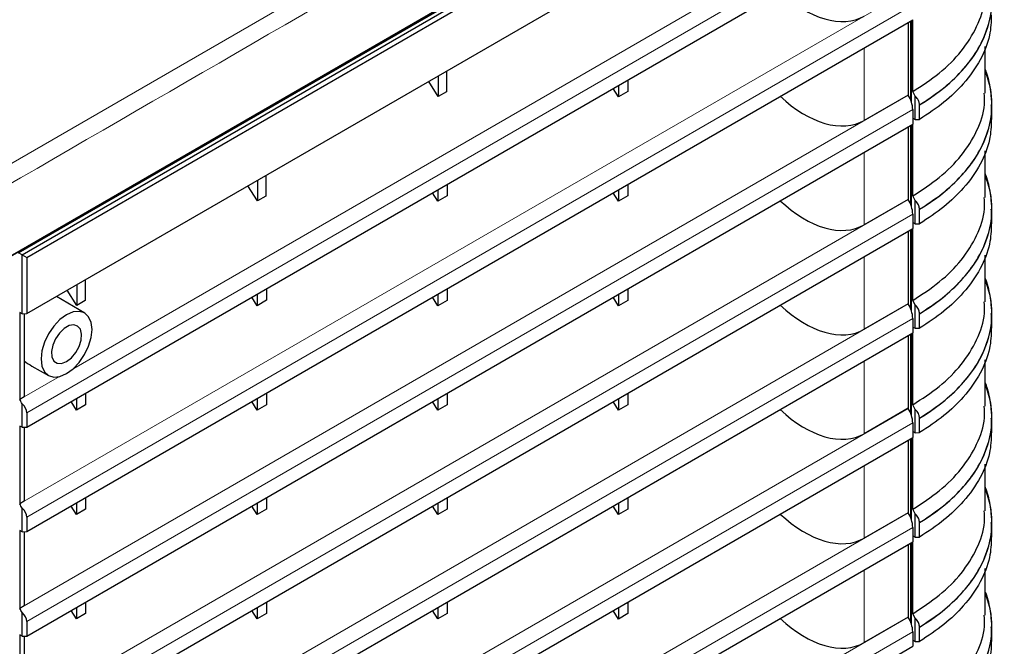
# Model space of a CAD drawing. Header units: millimetres. Extents: x 0 to 1118, y 0 to 864.
# Tile 113 of 117: x 953 to 983, y 656 to 676. Entities that reach past the tile are written whole.
import ezdxf

# ---------------------------------------------------------------- set-up
doc = ezdxf.new("R2010")
doc.units = ezdxf.units.MM

msp = doc.modelspace()

# ---------------------------------------------------------------- linework, layer by layer
at = {"color": 7, "linetype": 'Continuous', "lineweight": 25}
for p, q in [((980.004, 684.2916), (897.9796, 636.94)), ((897.9113, 636.9005), (979.9357, 684.2522)), ((952.6432, 668.4558), (979.7589, 684.1093)), ((952.7524, 668.3963), (979.865, 684.0481)), ((952.8938, 668.3146), (979.9357, 683.9256)), ((952.8938, 666.5999), (978.5922, 681.4353)), ((952.8938, 663.1376), (979.9357, 678.7485)), ((952.8938, 659.9531), (979.9357, 675.564)), ((979.9009, 673.035), (979.9009, 675.544)), ((979.9345, 673.3731), (979.9345, 675.5633)), ((979.7943, 675.4824), (979.7943, 673.2675)), ((979.8659, 675.5237), (979.8659, 673.1303)), ((982.1484, 673.3285), (982.1484, 674.7497)), ((965.4541, 673.8508), (965.4541, 673.22)), ((965.7087, 673.9978), (965.7087, 673.367)), ((965.4541, 673.22), (965.1617, 673.682)), ((970.9554, 673.2114), (970.7918, 673.4699)), ((970.9554, 673.5643), (970.9554, 673.2114)), ((971.2383, 673.7276), (971.2383, 673.3746)), ((965.7087, 673.367), (965.4541, 673.22)), ((971.2383, 673.3746), (970.9554, 673.2114)), ((979.7943, 673.2675), (978.4508, 672.4919)), ((979.7953, 673.2658), (979.7943, 673.2675)), ((980.0069, 673.2337), (979.9345, 673.3731)), ((980.0069, 672.5228), (980.0069, 673.2337)), ((980.1457, 672.9667), (980.1423, 672.9667)), ((980.1457, 672.5256), (980.1457, 672.9667)), ((982.3508, 672.5239), (982.3508, 672.9651)), ((979.9357, 672.8206), (979.9357, 672.3795)), ((979.9357, 672.561), (980.0069, 672.5228)), ((952.8938, 656.7686), (979.9357, 672.3795)), ((979.7943, 672.2979), (979.7943, 670.083)), ((979.8659, 672.3392), (979.8659, 669.9458)), ((979.9009, 669.8505), (979.9009, 672.3594)), ((979.9345, 670.1885), (979.9345, 672.3788)), ((980.0069, 672.5228), (980.1457, 672.5256)), ((982.1484, 670.144), (982.1484, 671.5652)), ((960.1933, 670.8138), (960.1933, 670.183)), ((959.9387, 670.0361), (959.6462, 670.498)), ((959.9387, 670.6669), (959.9387, 670.0361)), ((965.7228, 670.5436), (965.7228, 670.1907)), ((971.2383, 670.5431), (971.2383, 670.1901)), ((960.1933, 670.183), (959.9387, 670.0361)), ((965.44, 670.0274), (965.2763, 670.2859)), ((965.44, 670.3804), (965.44, 670.0274)), ((965.7228, 670.1907), (965.44, 670.0274)), ((970.9554, 670.0269), (970.7918, 670.2854)), ((970.9554, 670.3798), (970.9554, 670.0269)), ((971.2383, 670.1901), (970.9554, 670.0269)), ((980.0069, 670.0492), (979.9345, 670.1885)), ((979.7943, 670.083), (978.4508, 669.3074)), ((979.7953, 670.0813), (979.7943, 670.083)), ((980.0069, 669.3383), (980.0069, 670.0492)), ((979.9357, 669.6361), (979.9357, 669.195)), ((980.1457, 669.7822), (980.1423, 669.7822)), ((980.1457, 669.3411), (980.1457, 669.7822)), ((982.3508, 669.3394), (982.3508, 669.7806)), ((979.9357, 669.3765), (980.0069, 669.3383)), ((980.0069, 669.3383), (980.1457, 669.3411)), ((952.8938, 653.5841), (979.9357, 669.195)), ((979.7943, 669.1134), (979.7943, 666.8984)), ((979.8659, 669.1547), (979.8659, 666.7612)), ((979.9009, 666.666), (979.9009, 669.1749)), ((979.9345, 667.004), (979.9345, 669.1943)), ((952.7499, 668.3963), (952.6432, 668.4558)), ((952.7499, 668.3963), (952.7524, 668.3963)), ((952.7499, 666.5985), (952.7499, 668.3963)), ((952.7524, 668.3963), (952.8938, 668.3146)), ((982.1484, 666.9595), (982.1484, 668.3807)), ((952.8938, 668.3146), (952.8938, 666.5999)), ((954.4233, 667.4829), (954.4233, 666.8521)), ((954.6778, 667.6298), (954.6778, 666.999)), ((954.6625, 666.6191), (953.8054, 667.1262)), ((954.4233, 666.8521), (954.1308, 667.314)), ((959.9246, 667.1964), (959.9246, 666.8434)), ((960.2074, 667.3596), (960.2074, 667.0067)), ((965.44, 667.1958), (965.44, 666.8429)), ((965.7228, 667.3591), (965.7228, 667.0061)), ((970.9554, 667.1953), (970.9554, 666.8423)), ((971.2383, 667.3586), (971.2383, 667.0056)), ((954.6778, 666.999), (954.4233, 666.8521)), ((959.9246, 666.8434), (959.7609, 667.1019)), ((960.2074, 667.0067), (959.9246, 666.8434)), ((965.44, 666.8429), (965.2763, 667.1014)), ((965.7228, 667.0061), (965.44, 666.8429)), ((970.9554, 666.8423), (970.7918, 667.1008)), ((971.2383, 667.0056), (970.9554, 666.8423)), ((979.7943, 666.8984), (978.4508, 666.1229)), ((979.7953, 666.8968), (979.7943, 666.8984)), ((980.0069, 666.8647), (979.9345, 667.004)), ((980.0069, 666.1537), (980.0069, 666.8647)), ((952.7499, 666.5985), (952.6803, 666.6359)), ((952.6803, 666.6359), (952.6803, 663.9816)), ((952.7499, 666.5985), (952.8938, 666.5999)), ((952.82, 666.5992), (952.82, 664.0623)), ((980.1457, 666.5977), (980.1423, 666.5977)), ((980.1457, 666.1566), (980.1457, 666.5977)), ((982.3508, 666.1549), (982.3508, 666.596)), ((979.9357, 666.4516), (979.9357, 666.0105)), ((952.8938, 650.3995), (979.9357, 666.0105)), ((979.7943, 665.9289), (979.7943, 663.7139)), ((979.8659, 665.9702), (979.8659, 663.5767)), ((979.9009, 663.4815), (979.9009, 665.9904)), ((979.9345, 663.8195), (979.9345, 666.0098)), ((979.9357, 666.192), (980.0069, 666.1537)), ((980.0069, 666.1537), (980.1457, 666.1566)), ((982.1484, 663.775), (982.1484, 665.1962)), ((953.0523, 665.0011), (953.5626, 664.7138)), ((954.692, 664.1757), (954.692, 663.8227)), ((960.2074, 664.1751), (960.2074, 663.8222)), ((965.7228, 664.1746), (965.7228, 663.8216)), ((971.2383, 664.1741), (971.2383, 663.8211)), ((952.82, 664.0623), (952.6803, 663.9816)), ((952.7499, 663.1347), (952.7499, 663.8517)), ((954.4091, 663.6594), (954.2455, 663.9179)), ((954.4091, 664.0124), (954.4091, 663.6594)), ((954.692, 663.8227), (954.4091, 663.6594)), ((959.9246, 663.6589), (959.7609, 663.9174)), ((959.9246, 664.0119), (959.9246, 663.6589)), ((960.2074, 663.8222), (959.9246, 663.6589)), ((965.44, 663.6584), (965.2763, 663.9169)), ((965.44, 664.0113), (965.44, 663.6584)), ((965.7228, 663.8216), (965.44, 663.6584)), ((970.9554, 663.6578), (970.7918, 663.9163)), ((970.9554, 664.0108), (970.9554, 663.6578)), ((971.2383, 663.8211), (970.9554, 663.6578)), ((980.0069, 663.6802), (979.9345, 663.8195)), ((952.8938, 663.5787), (952.8938, 663.1376)), ((979.7943, 663.7139), (978.4508, 662.9383)), ((979.7953, 663.7122), (979.7943, 663.7139)), ((980.0069, 662.9692), (980.0069, 663.6802)), ((979.9357, 663.2671), (979.9357, 662.826)), ((980.1457, 663.4132), (980.1423, 663.4132)), ((980.1457, 662.9721), (980.1457, 663.4132)), ((982.3508, 662.9704), (982.3508, 663.4115)), ((952.7499, 663.1347), (952.6803, 663.1707)), ((952.6803, 663.1707), (952.6803, 660.7971)), ((952.7499, 663.1347), (952.8938, 663.1376)), ((952.82, 663.1361), (952.82, 660.8777)), ((979.9357, 663.0075), (980.0069, 662.9692)), ((980.0069, 662.9692), (980.1457, 662.9721)), ((952.8938, 647.215), (979.9357, 662.826)), ((979.7943, 662.7443), (979.7943, 660.5294)), ((979.8659, 662.7857), (979.8659, 660.3922)), ((979.9009, 660.2969), (979.9009, 662.8059)), ((979.9345, 660.635), (979.9345, 662.8253)), ((982.1484, 660.5905), (982.1484, 662.0117)), ((952.82, 660.8777), (952.6803, 660.7971)), ((954.4091, 660.8279), (954.4091, 660.4749)), ((954.692, 660.9911), (954.692, 660.6382)), ((959.9246, 660.8273), (959.9246, 660.4744)), ((960.2074, 660.9906), (960.2074, 660.6376)), ((965.44, 660.8268), (965.44, 660.4738)), ((965.7228, 660.9901), (965.7228, 660.6371)), ((970.9554, 660.8263), (970.9554, 660.4733)), ((971.2383, 660.9896), (971.2383, 660.6366)), ((952.7499, 659.9502), (952.7499, 660.6672)), ((954.4091, 660.4749), (954.2455, 660.7334)), ((954.692, 660.6382), (954.4091, 660.4749)), ((959.9246, 660.4744), (959.7609, 660.7329)), ((960.2074, 660.6376), (959.9246, 660.4744)), ((965.44, 660.4738), (965.2763, 660.7323)), ((965.7228, 660.6371), (965.44, 660.4738)), ((970.9554, 660.4733), (970.7918, 660.7318)), ((971.2383, 660.6366), (970.9554, 660.4733)), ((979.7943, 660.5294), (978.4508, 659.7538)), ((979.7953, 660.5277), (979.7943, 660.5294)), ((980.0069, 660.4957), (979.9345, 660.635)), ((952.8938, 660.3942), (952.8938, 659.9531)), ((980.0069, 659.7847), (980.0069, 660.4957)), ((980.1457, 660.2287), (980.1423, 660.2287)), ((980.1457, 659.7876), (980.1457, 660.2287)), ((982.3508, 659.7859), (982.3508, 660.227)), ((952.7499, 659.9502), (952.6803, 659.9862)), ((952.6803, 659.9862), (952.6803, 657.6126)), ((952.7499, 659.9502), (952.8938, 659.9531)), ((952.82, 659.9516), (952.82, 657.6932)), ((979.9357, 660.0826), (979.9357, 659.6415)), ((952.8938, 644.0305), (979.9357, 659.6415)), ((979.9009, 657.1124), (979.9009, 659.6214)), ((979.9345, 657.4505), (979.9345, 659.6408)), ((979.9357, 659.823), (980.0069, 659.7847)), ((980.0069, 659.7847), (980.1457, 659.7876)), ((979.7943, 659.5598), (979.7943, 657.3449)), ((979.8659, 659.6012), (979.8659, 657.2077)), ((982.1484, 657.406), (982.1484, 658.8272)), ((952.82, 657.6932), (952.6803, 657.6126)), ((954.4091, 657.2904), (954.2455, 657.5489)), ((954.4091, 657.6434), (954.4091, 657.2904)), ((954.692, 657.8066), (954.692, 657.4537)), ((959.9246, 657.2899), (959.7609, 657.5484)), ((959.9246, 657.6428), (959.9246, 657.2899)), ((960.2074, 657.8061), (960.2074, 657.4531)), ((965.44, 657.2893), (965.2763, 657.5478)), ((965.44, 657.6423), (965.44, 657.2893)), ((965.7228, 657.8056), (965.7228, 657.4526)), ((970.9554, 657.2888), (970.7918, 657.5473)), ((970.9554, 657.6418), (970.9554, 657.2888)), ((971.2383, 657.8051), (971.2383, 657.4521)), ((952.7499, 656.7657), (952.7499, 657.4827)), ((952.8938, 657.2097), (952.8938, 656.7686)), ((954.692, 657.4537), (954.4091, 657.2904)), ((960.2074, 657.4531), (959.9246, 657.2899)), ((965.7228, 657.4526), (965.44, 657.2893)), ((971.2383, 657.4521), (970.9554, 657.2888)), ((979.7943, 657.3449), (978.4508, 656.5693)), ((979.7953, 657.3432), (979.7943, 657.3449)), ((980.0069, 657.3112), (979.9345, 657.4505)), ((980.0069, 656.6002), (980.0069, 657.3112)), ((980.1457, 657.0442), (980.1423, 657.0442)), ((980.1457, 656.6031), (980.1457, 657.0442)), ((982.3508, 656.6014), (982.3508, 657.0425)), ((952.7499, 656.7657), (952.6803, 656.8017)), ((952.6803, 656.8017), (952.6803, 654.4281)), ((952.7499, 656.7657), (952.8938, 656.7686)), ((952.82, 656.7671), (952.82, 654.5087)), ((979.9357, 656.8981), (979.9357, 656.457)), ((979.9357, 656.6385), (980.0069, 656.6002)), ((952.8938, 640.846), (979.9357, 656.457)), ((980.0069, 656.6002), (980.1457, 656.6031))]:
    msp.add_line(p, q, dxfattribs=at)
at = {"color": 7, "linetype": 'Continuous', "lineweight": 18}
for p, q in [((952.8938, 663.5787), (979.9357, 679.1897)), ((954.3278, 664.9327), (977.2249, 678.1509)), ((952.82, 660.8777), (979.7953, 676.4503)), ((952.8938, 660.3942), (979.9357, 676.0052)), ((978.4508, 674.7068), (978.4508, 672.4919)), ((952.82, 657.6932), (979.7953, 673.2658)), ((952.8938, 657.2097), (979.9357, 672.8206)), ((978.4508, 671.5223), (978.4508, 669.3074)), ((952.82, 654.5087), (979.7953, 670.0813)), ((952.8938, 654.0252), (979.9357, 669.6361)), ((978.4508, 668.3378), (978.4508, 666.1229)), ((952.82, 651.3242), (979.7953, 666.8968)), ((952.8938, 650.8407), (979.9357, 666.4516)), ((978.4508, 665.1533), (978.4508, 662.9383)), ((952.82, 664.0623), (953.8904, 664.6802)), ((952.82, 648.1397), (979.7953, 663.7122)), ((952.8938, 647.6562), (979.9357, 663.2671)), ((978.4508, 661.9688), (978.4508, 659.7538)), ((952.82, 644.9552), (979.7953, 660.5277)), ((952.8938, 644.4717), (979.9357, 660.0826)), ((978.4508, 658.7843), (978.4508, 656.5693)), ((952.82, 641.7707), (979.7953, 657.3432)), ((952.8938, 641.2871), (979.9357, 656.8981))]:
    msp.add_line(p, q, dxfattribs=at)
at = {"color": 7, "linetype": 'Continuous', "lineweight": 18, "flags": 128}
msp.add_lwpolyline([(897.6937, 639.5877), (906.3894, 644.6073), (915.0845, 649.6269), (961.0604, 676.1682), (970.3903, 681.5542), (979.7197, 686.9404)], dxfattribs=at)
at = {"color": 7, "linetype": 'Continuous', "lineweight": 25, "flags": 128}
for points in [[(954.1091, 664.7702), (954.3104, 664.917), (954.498, 665.1151), (954.6591, 665.3508), (954.7827, 665.6082), (954.8604, 665.8697), (954.8869, 666.1174), (954.8604, 666.3346), (954.7827, 666.5064), (954.6591, 666.6211), (954.498, 666.6708), (954.3104, 666.6522), (954.1091, 666.5666), (953.9078, 666.4198), (953.7202, 666.2218), (953.5591, 665.986), (953.4355, 665.7287), (953.3578, 665.4672), (953.3313, 665.2194), (953.3578, 665.0022), (953.4355, 664.8305), (953.5591, 664.7158), (953.7202, 664.6661), (953.9078, 664.6846), (954.1091, 664.7702)], [(954.1091, 665.1377), (954.2584, 665.2526), (954.3914, 665.4126), (954.4939, 665.6003), (954.5547, 665.7953), (954.5672, 665.9767), (954.53, 666.1246), (954.4473, 666.2231), (954.3279, 666.2615), (954.1848, 666.2356), (954.0335, 666.1483), (953.8904, 666.0089), (953.771, 665.8327), (953.6882, 665.6386), (953.6511, 665.4478), (953.6636, 665.2809), (953.7243, 665.156), (953.8268, 665.0866), (953.9599, 665.0803), (954.1091, 665.1377)]]:
    msp.add_lwpolyline(points, dxfattribs=at)
at = {"color": 7, "linetype": 'Continuous', "lineweight": 25}
for centre in [(979.0569, 672.7882), (979.0569, 669.6037), (979.0569, 666.4192), (979.0569, 663.2347), (979.0569, 660.0502), (979.0569, 656.8657)]:
    msp.add_arc(centre, 0.8793, 2.11353, 32.89338, dxfattribs=at)
for centre, major_axis, ratio, start_param, end_param in [((974.3496, 676.151), (8.0012, -0.0021), 0.5771119, 5.5227254, 6.4961665), ((976.7537, 678.4206), (-1.7457, 2.7145), 0.6067114, 1.9588938, 3.112478), ((974.3496, 672.9665), (8.0012, -0.0021), 0.5771119, 5.5227254, 6.4961665), ((976.7537, 675.2361), (-1.7457, 2.7145), 0.6067114, 1.9588938, 3.112478), ((974.3496, 669.782), (8.0012, -0.0021), 0.5771119, 5.5227254, 6.4961665), ((976.7537, 672.0516), (-1.7457, 2.7145), 0.6067114, 1.9588938, 3.112478), ((974.3496, 666.5975), (8.0012, -0.0021), 0.5771119, 5.5227254, 6.4961665), ((976.7537, 668.8671), (-1.7457, 2.7145), 0.6067114, 1.9588938, 3.112478), ((952.9754, 666.3317), (-0.8932, 1.4035), 0.5463387, 2.147793, 2.3456229), ((974.3496, 663.4129), (8.0012, -0.0021), 0.5771119, 5.5227254, 6.4961665), ((952.3914, 663.7785), (-0.308, 0.515), 0.5873687, 4.5090559, 4.7557935), ((952.0453, 663.5787), (0.8485, 0), 0.5773815, 0, 0.5910205), ((976.7537, 665.6826), (-1.7457, 2.7145), 0.6067114, 1.9588938, 3.112478), ((974.3496, 660.2284), (8.0012, -0.0021), 0.5771119, 5.5227254, 6.4961665), ((952.3914, 660.594), (-0.308, 0.515), 0.5873687, 4.5090559, 4.7557935), ((952.0453, 660.3942), (0.8485, 0), 0.5773815, 0, 0.5910205), ((976.7537, 662.498), (-1.7457, 2.7145), 0.6067114, 1.9588938, 3.112478), ((974.3496, 657.0439), (8.0012, -0.0021), 0.5771119, 5.5227254, 6.4961665), ((952.3914, 657.4095), (-0.308, 0.515), 0.5873687, 4.5090559, 4.7557935), ((952.0453, 657.2097), (0.8485, 0), 0.5773815, 0, 0.5910205), ((976.7537, 659.3135), (-1.7457, 2.7145), 0.6067114, 1.9588938, 3.112478)]:
    msp.add_ellipse(centre, major_axis=major_axis, ratio=ratio, start_param=start_param, end_param=end_param, dxfattribs=at)
for points, knots in [([(966.0102, 692.8516), (965.9621, 692.8242), (965.4326, 692.5216), (964.026, 691.7129), (960.5964, 689.7367), (952.0184, 684.7801), (940.7074, 678.2532), (931.4743, 672.9227), (927.8659, 670.8395)], [0, 0, 0, 0, 0.0038066, 0.0419554, 0.1102274, 0.2738826, 0.716226, 1, 1, 1, 1]), ([(979.9345, 673.3731), (980.215, 673.5561), (980.7904, 673.9318), (981.4554, 674.6039), (981.9181, 675.3558), (982.1491, 676.0068), (982.1232, 676.3965), (982.1155, 676.5128)], [0, 0, 0, 0, 0.2108495, 0.4326094, 0.663409, 0.8996072, 1, 1, 1, 1]), ([(980.1423, 672.9667), (980.3791, 673.1222), (980.8631, 673.4401), (981.4501, 673.9936), (981.9221, 674.6073), (982.2215, 675.2718), (982.3615, 675.7956), (982.3353, 676.0912), (982.3297, 676.1543)], [0, 0, 0, 0, 0.1764995, 0.360727, 0.5516239, 0.7475134, 0.9461057, 1, 1, 1, 1]), ([(982.3337, 675.709), (982.3266, 675.5021), (982.3108, 675.0393), (982.021, 674.328), (981.5398, 673.6417), (980.9101, 673.0302), (980.4023, 672.695), (980.1457, 672.5256)], [0, 0, 0, 0, 0.17658186, 0.39505938, 0.61987298, 0.80794264, 1, 1, 1, 1]), ([(982.3483, 672.9648), (982.3438, 673.0913), (982.3355, 673.3209), (982.2758, 673.6416), (982.2125, 673.8791), (982.1641, 674.0123), (982.1484, 674.0555)], [0, 0, 0, 0, 0.3441987, 0.6249649, 0.8783291, 1, 1, 1, 1]), ([(979.9345, 670.1885), (980.215, 670.3716), (980.7904, 670.7472), (981.4554, 671.4194), (981.9181, 672.1713), (982.1491, 672.8223), (982.1232, 673.212), (982.1155, 673.3283)], [0, 0, 0, 0, 0.2108495, 0.43260936, 0.66340903, 0.89960724, 1, 1, 1, 1]), ([(980.1423, 672.9667), (980.1382, 673.0026), (980.1291, 673.0835), (980.0705, 673.173), (980.0209, 673.2204), (980.0069, 673.2337)], [0, 0, 0, 0, 0.364708, 0.8211553, 1, 1, 1, 1]), ([(980.1423, 669.7822), (980.3791, 669.9377), (980.8631, 670.2555), (981.4501, 670.8091), (981.9221, 671.4228), (982.2215, 672.0873), (982.3615, 672.6111), (982.3353, 672.9067), (982.3297, 672.9697)], [0, 0, 0, 0, 0.1764995, 0.360727, 0.5516239, 0.7475134, 0.9461057, 1, 1, 1, 1]), ([(982.3337, 672.5244), (982.3266, 672.3176), (982.3108, 671.8548), (982.021, 671.1435), (981.5398, 670.4572), (980.9101, 669.8457), (980.4023, 669.5105), (980.1457, 669.3411)], [0, 0, 0, 0, 0.17658186, 0.39505938, 0.61987298, 0.80794264, 1, 1, 1, 1]), ([(982.3483, 669.7803), (982.3438, 669.9067), (982.3355, 670.1364), (982.2758, 670.4571), (982.2125, 670.6946), (982.1641, 670.8278), (982.1484, 670.871)], [0, 0, 0, 0, 0.3441987, 0.6249649, 0.8783291, 1, 1, 1, 1]), ([(979.9345, 667.004), (980.215, 667.1871), (980.7904, 667.5627), (981.4554, 668.2349), (981.9181, 668.9868), (982.1491, 669.6378), (982.1232, 670.0275), (982.1155, 670.1438)], [0, 0, 0, 0, 0.2108495, 0.43260936, 0.66340903, 0.89960724, 1, 1, 1, 1]), ([(980.1423, 669.7822), (980.1382, 669.8181), (980.1291, 669.899), (980.0705, 669.9885), (980.0209, 670.0359), (980.0069, 670.0492)], [0, 0, 0, 0, 0.364708, 0.8211553, 1, 1, 1, 1]), ([(980.1423, 666.5977), (980.3791, 666.7532), (980.8631, 667.071), (981.4501, 667.6245), (981.9221, 668.2383), (982.2215, 668.9027), (982.3615, 669.4266), (982.3353, 669.7221), (982.3297, 669.7852)], [0, 0, 0, 0, 0.17649946, 0.36072698, 0.55162387, 0.74751342, 0.94610569, 1, 1, 1, 1]), ([(982.3337, 669.3399), (982.3266, 669.1331), (982.3108, 668.6703), (982.021, 667.959), (981.5398, 667.2727), (980.9101, 666.6612), (980.4023, 666.326), (980.1457, 666.1566)], [0, 0, 0, 0, 0.1765819, 0.3950594, 0.619873, 0.8079426, 1, 1, 1, 1]), ([(982.3483, 666.5958), (982.3438, 666.7222), (982.3355, 666.9519), (982.2758, 667.2726), (982.2125, 667.5101), (982.1641, 667.6433), (982.1484, 667.6865)], [0, 0, 0, 0, 0.3441987, 0.6249649, 0.8783291, 1, 1, 1, 1]), ([(979.9345, 663.8195), (980.215, 664.0026), (980.7904, 664.3782), (981.4554, 665.0504), (981.9181, 665.8023), (982.1491, 666.4532), (982.1232, 666.843), (982.1155, 666.9593)], [0, 0, 0, 0, 0.2108495, 0.4326094, 0.663409, 0.8996072, 1, 1, 1, 1]), ([(980.1423, 666.5977), (980.1382, 666.6336), (980.1291, 666.7145), (980.0705, 666.804), (980.0209, 666.8513), (980.0069, 666.8647)], [0, 0, 0, 0, 0.364708, 0.8211553, 1, 1, 1, 1]), ([(980.1423, 663.4132), (980.3791, 663.5687), (980.8631, 663.8865), (981.4501, 664.44), (981.9221, 665.0538), (982.2215, 665.7182), (982.3615, 666.2421), (982.3353, 666.5376), (982.3297, 666.6007)], [0, 0, 0, 0, 0.1764995, 0.360727, 0.5516239, 0.7475134, 0.9461057, 1, 1, 1, 1]), ([(982.3337, 666.1554), (982.3266, 665.9486), (982.3108, 665.4858), (982.021, 664.7745), (981.5398, 664.0882), (980.9101, 663.4767), (980.4023, 663.1415), (980.1457, 662.9721)], [0, 0, 0, 0, 0.1765819, 0.3950594, 0.619873, 0.8079426, 1, 1, 1, 1]), ([(982.3483, 663.4113), (982.3438, 663.5377), (982.3355, 663.7673), (982.2758, 664.088), (982.2125, 664.3256), (982.1641, 664.4588), (982.1484, 664.502)], [0, 0, 0, 0, 0.3441987, 0.6249649, 0.8783291, 1, 1, 1, 1]), ([(979.9345, 660.635), (980.215, 660.8181), (980.7904, 661.1937), (981.4554, 661.8659), (981.9181, 662.6178), (982.1491, 663.2687), (982.1232, 663.6585), (982.1155, 663.7747)], [0, 0, 0, 0, 0.2108495, 0.4326094, 0.663409, 0.8996072, 1, 1, 1, 1]), ([(980.1423, 663.4132), (980.1382, 663.4491), (980.1291, 663.53), (980.0705, 663.6194), (980.0209, 663.6668), (980.0069, 663.6802)], [0, 0, 0, 0, 0.36470798, 0.8211553, 1, 1, 1, 1]), ([(980.1423, 660.2287), (980.3791, 660.3842), (980.8631, 660.702), (981.4501, 661.2555), (981.9221, 661.8693), (982.2215, 662.5337), (982.3615, 663.0575), (982.3353, 663.3531), (982.3297, 663.4162)], [0, 0, 0, 0, 0.1764995, 0.360727, 0.5516239, 0.7475134, 0.9461057, 1, 1, 1, 1]), ([(982.3337, 662.9709), (982.3266, 662.7641), (982.3108, 662.3012), (982.021, 661.59), (981.5398, 660.9036), (980.9101, 660.2922), (980.4023, 659.957), (980.1457, 659.7876)], [0, 0, 0, 0, 0.1765819, 0.3950594, 0.619873, 0.8079426, 1, 1, 1, 1]), ([(982.3483, 660.2268), (982.3438, 660.3532), (982.3355, 660.5828), (982.2758, 660.9035), (982.2125, 661.1411), (982.1641, 661.2743), (982.1484, 661.3175)], [0, 0, 0, 0, 0.3441987, 0.6249649, 0.8783291, 1, 1, 1, 1]), ([(979.9345, 657.4505), (980.215, 657.6336), (980.7904, 658.0092), (981.4554, 658.6814), (981.9181, 659.4333), (982.1491, 660.0842), (982.1232, 660.474), (982.1155, 660.5902)], [0, 0, 0, 0, 0.2108495, 0.4326094, 0.663409, 0.8996072, 1, 1, 1, 1]), ([(980.1423, 660.2287), (980.1382, 660.2646), (980.1291, 660.3454), (980.0705, 660.4349), (980.0209, 660.4823), (980.0069, 660.4957)], [0, 0, 0, 0, 0.36470798, 0.8211553, 1, 1, 1, 1]), ([(980.1423, 657.0442), (980.3791, 657.1997), (980.8631, 657.5175), (981.4501, 658.071), (981.9221, 658.6848), (982.2215, 659.3492), (982.3615, 659.873), (982.3353, 660.1686), (982.3297, 660.2317)], [0, 0, 0, 0, 0.1764995, 0.360727, 0.5516239, 0.7475134, 0.9461057, 1, 1, 1, 1]), ([(982.3337, 659.7864), (982.3266, 659.5795), (982.3108, 659.1167), (982.021, 658.4055), (981.5398, 657.7191), (980.9101, 657.1077), (980.4023, 656.7724), (980.1457, 656.6031)], [0, 0, 0, 0, 0.1765819, 0.3950594, 0.619873, 0.8079426, 1, 1, 1, 1]), ([(982.3483, 657.0422), (982.3438, 657.1687), (982.3355, 657.3983), (982.2758, 657.719), (982.2125, 657.9566), (982.1641, 658.0898), (982.1484, 658.133)], [0, 0, 0, 0, 0.3441987, 0.6249649, 0.8783291, 1, 1, 1, 1]), ([(979.9345, 654.266), (980.215, 654.4491), (980.7904, 654.8247), (981.4554, 655.4969), (981.9181, 656.2488), (982.1491, 656.8997), (982.1232, 657.2895), (982.1155, 657.4057)], [0, 0, 0, 0, 0.2108495, 0.4326094, 0.663409, 0.8996072, 1, 1, 1, 1]), ([(980.1423, 657.0442), (980.1382, 657.0801), (980.1291, 657.1609), (980.0705, 657.2504), (980.0209, 657.2978), (980.0069, 657.3112)], [0, 0, 0, 0, 0.364708, 0.8211553, 1, 1, 1, 1]), ([(980.1423, 653.8597), (980.3791, 654.0152), (980.8631, 654.333), (981.4501, 654.8865), (981.9221, 655.5003), (982.2215, 656.1647), (982.3615, 656.6885), (982.3353, 656.9841), (982.3297, 657.0472)], [0, 0, 0, 0, 0.1764995, 0.360727, 0.5516239, 0.7475134, 0.9461057, 1, 1, 1, 1]), ([(982.3337, 656.6019), (982.3266, 656.395), (982.3108, 655.9322), (982.021, 655.2209), (981.5398, 654.5346), (980.9101, 653.9232), (980.4023, 653.5879), (980.1457, 653.4186)], [0, 0, 0, 0, 0.1765819, 0.3950594, 0.619873, 0.8079426, 1, 1, 1, 1])]:
    msp.add_open_spline(points, degree=3, knots=knots, dxfattribs=at)
at = {"color": 7, "linetype": 'Continuous', "lineweight": 18}
for points, knots in [([(966.1294, 692.8318), (965.505, 692.4742), (962.3834, 690.6863), (958.0171, 688.1577), (953.0256, 685.2776), (949.2822, 683.1164), (944.2911, 680.2351), (939.2999, 677.3537), (933.4474, 673.9752), (930.0905, 672.0373), (927.9814, 670.8197)], [0, 0, 0, 0, 0.049075, 0.2453445, 0.3434757, 0.4416069, 0.5397381, 0.7360004, 0.8341316, 1, 1, 1, 1]), ([(979.9713, 686.4752), (974.5849, 683.3732), (963.8122, 677.1691), (942.2678, 664.6967), (923.2106, 653.7092), (906.6416, 644.1431), (900.8451, 640.7967), (897.9469, 639.1235)], [0, 0, 0, 0, 0.1969987, 0.3939979, 0.7879957, 0.8939979, 1, 1, 1, 1])]:
    msp.add_open_spline(points, degree=3, knots=knots, dxfattribs=at)

doc.saveas('drawing.dxf')
